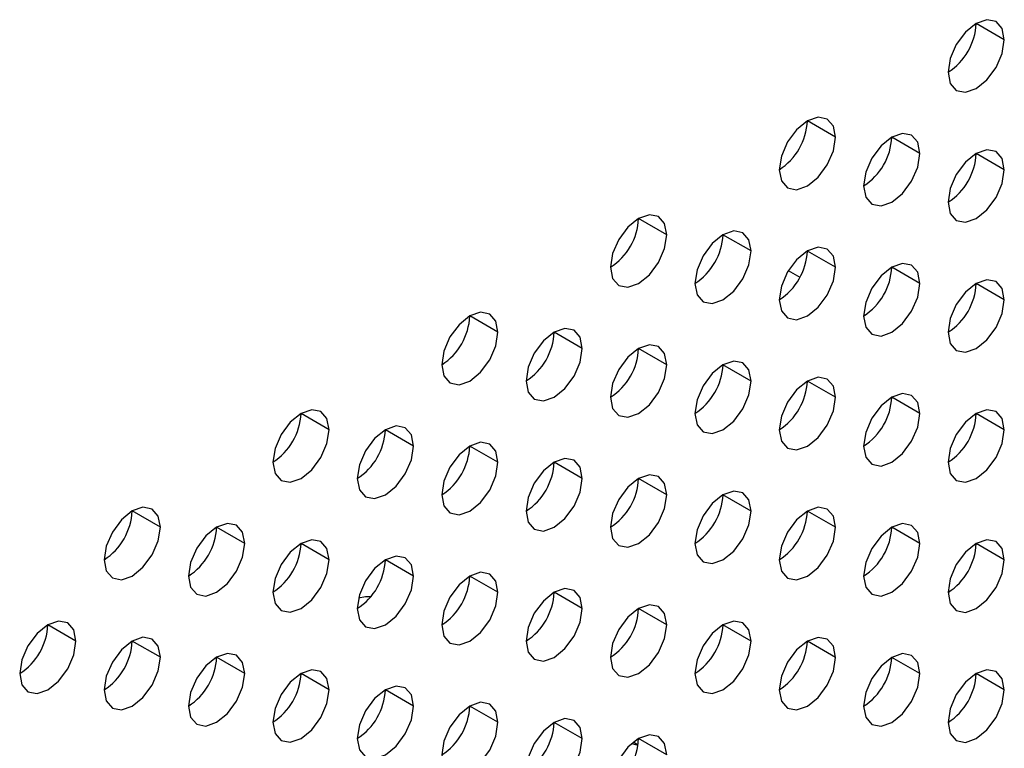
# Model space of a CAD drawing. Header units: millimetres. Extents: x 0 to 1118, y 0 to 864.
# Tile 213 of 256: x 962.92 to 965.39, y 642.78 to 644.61. Entities that reach past the tile are written whole.
import ezdxf

# ---------------------------------------------------------------- set-up
doc = ezdxf.new("R2010")
doc.units = ezdxf.units.MM

msp = doc.modelspace()

# ---------------------------------------------------------------- linework, layer by layer
at = {"color": 7, "linetype": 'Continuous', "lineweight": 25}
for p, q in [((965.3906, 644.5558), (965.3199, 644.5966)), ((964.9663, 644.3108), (964.8956, 644.3517)), ((965.1785, 644.27), (965.1077, 644.3108)), ((965.3906, 644.2292), (965.3199, 644.27)), ((964.5421, 644.0659), (964.4713, 644.1067)), ((964.7542, 644.0251), (964.6835, 644.0659)), ((964.9663, 643.9842), (964.8956, 644.025)), ((964.8477, 643.9758), (964.8769, 643.959)), ((964.8477, 643.9758), (964.8769, 643.959)), ((965.1785, 643.9434), (965.1077, 643.9842)), ((965.3906, 643.9025), (965.3199, 643.9434)), ((965.0371, 643.8665), (965.0411, 643.8642)), ((965.0371, 643.8664), (965.0411, 643.8642)), ((964.1178, 643.821), (964.0471, 643.8618)), ((964.3299, 643.7802), (964.2592, 643.821)), ((964.5421, 643.7393), (964.4713, 643.7801)), ((964.7542, 643.6985), (964.6835, 643.7393)), ((964.9663, 643.6576), (964.8956, 643.6984)), ((965.1785, 643.6168), (965.1077, 643.6576)), ((963.6935, 643.5761), (963.6228, 643.6169)), ((965.3906, 643.5759), (965.3199, 643.6167)), ((963.9057, 643.5352), (963.835, 643.5761)), ((964.1178, 643.4944), (964.0471, 643.5352)), ((964.3299, 643.4535), (964.2592, 643.4944)), ((964.5421, 643.4127), (964.4713, 643.4535)), ((964.7542, 643.3718), (964.6835, 643.4127)), ((963.2693, 643.3312), (963.1986, 643.372)), ((964.9663, 643.331), (964.8956, 643.3718)), ((963.4814, 643.2903), (963.4107, 643.3311)), ((965.1785, 643.2901), (965.1077, 643.331)), ((963.6935, 643.2495), (963.6228, 643.2903)), ((965.3906, 643.2493), (965.3199, 643.2901)), ((963.9057, 643.2086), (963.835, 643.2494)), ((964.1178, 643.1678), (964.0471, 643.2086)), ((964.3299, 643.1269), (964.2592, 643.1677)), ((964.5421, 643.0861), (964.4713, 643.1269)), ((963.0571, 643.0454), (962.9864, 643.0862)), ((964.7542, 643.0452), (964.6835, 643.086)), ((963.2693, 643.0045), (963.1986, 643.0454)), ((964.9663, 643.0044), (964.8956, 643.0452)), ((963.4814, 642.9637), (963.4107, 643.0045)), ((965.1785, 642.9635), (965.1077, 643.0044)), ((963.6935, 642.9228), (963.6228, 642.9637)), ((965.3906, 642.9227), (965.3199, 642.9635)), ((963.9057, 642.882), (963.835, 642.9228)), ((964.1178, 642.8412), (964.0471, 642.882)), ((964.3299, 642.8003), (964.2592, 642.8411)), ((964.5421, 642.7595), (964.4713, 642.8003)), ((964.4699, 642.7829), (964.4537, 642.7875)), ((964.4701, 642.784), (964.4579, 642.7911))]:
    msp.add_line(p, q, dxfattribs=at)
at = {"color": 7, "linetype": 'Continuous', "lineweight": 25, "flags": 128}
for points in [[(965.3906, 644.5558), (965.3852, 644.5839), (965.3699, 644.6016), (965.3469, 644.606), (965.3199, 644.5966), (965.2928, 644.5748), (965.2699, 644.5438), (965.2545, 644.5085), (965.2492, 644.4741)], [(965.2492, 644.4741), (965.2545, 644.446), (965.2699, 644.4283), (965.2928, 644.4239), (965.3199, 644.4333), (965.3469, 644.4551), (965.3699, 644.4861), (965.3852, 644.5214), (965.3906, 644.5558)], [(964.9663, 644.3108), (964.9609, 644.339), (964.9456, 644.3566), (964.9227, 644.3611), (964.8956, 644.3517), (964.8686, 644.3298), (964.8456, 644.2989), (964.8303, 644.2636), (964.8249, 644.2292)], [(964.8249, 644.2292), (964.8303, 644.2011), (964.8456, 644.1834), (964.8686, 644.179), (964.8956, 644.1884), (964.9227, 644.2102), (964.9456, 644.2412), (964.9609, 644.2765), (964.9663, 644.3108)], [(965.1785, 644.27), (965.1731, 644.2981), (965.1577, 644.3158), (965.1348, 644.3202), (965.1077, 644.3108), (965.0807, 644.289), (965.0577, 644.2581), (965.0424, 644.2227), (965.037, 644.1884)], [(965.037, 644.1884), (965.0424, 644.1602), (965.0577, 644.1426), (965.0807, 644.1381), (965.1077, 644.1475), (965.1348, 644.1694), (965.1577, 644.2003), (965.1731, 644.2356), (965.1785, 644.27)], [(965.3906, 644.2292), (965.3852, 644.2573), (965.3699, 644.2749), (965.3469, 644.2794), (965.3199, 644.27), (965.2928, 644.2481), (965.2699, 644.2172), (965.2545, 644.1819), (965.2492, 644.1475)], [(965.2492, 644.1475), (965.2545, 644.1194), (965.2699, 644.1017), (965.2928, 644.0973), (965.3199, 644.1067), (965.3469, 644.1285), (965.3699, 644.1595), (965.3852, 644.1948), (965.3906, 644.2292)], [(964.5421, 644.0659), (964.5367, 644.0941), (964.5213, 644.1117), (964.4984, 644.1162), (964.4713, 644.1068), (964.4443, 644.0849), (964.4213, 644.054), (964.406, 644.0186), (964.4006, 643.9843)], [(964.4006, 643.9843), (964.406, 643.9561), (964.4213, 643.9385), (964.4443, 643.934), (964.4713, 643.9434), (964.4984, 643.9653), (964.5213, 643.9962), (964.5367, 644.0316), (964.5421, 644.0659)], [(964.7542, 644.0251), (964.7488, 644.0532), (964.7335, 644.0709), (964.7105, 644.0753), (964.6835, 644.0659), (964.6564, 644.0441), (964.6335, 644.0131), (964.6182, 643.9778), (964.6128, 643.9434)], [(964.6128, 643.9434), (964.6182, 643.9153), (964.6335, 643.8977), (964.6564, 643.8932), (964.6835, 643.9026), (964.7105, 643.9244), (964.7335, 643.9554), (964.7488, 643.9907), (964.7542, 644.0251)], [(964.9663, 643.9842), (964.9609, 644.0124), (964.9456, 644.03), (964.9227, 644.0345), (964.8956, 644.0251), (964.8686, 644.0032), (964.8456, 643.9723), (964.8303, 643.9369), (964.8249, 643.9026)], [(965.1785, 643.9434), (965.1731, 643.9715), (965.1577, 643.9892), (965.1348, 643.9936), (965.1077, 643.9842), (965.0807, 643.9624), (965.0577, 643.9314), (965.0424, 643.8961), (965.037, 643.8617)], [(964.8249, 643.9026), (964.8303, 643.8744), (964.8456, 643.8568), (964.8686, 643.8523), (964.8956, 643.8618), (964.9227, 643.8836), (964.9456, 643.9145), (964.9609, 643.9499), (964.9663, 643.9842)], [(965.037, 643.8617), (965.0424, 643.8336), (965.0577, 643.816), (965.0807, 643.8115), (965.1077, 643.8209), (965.1348, 643.8427), (965.1577, 643.8737), (965.1731, 643.909), (965.1785, 643.9434)], [(965.3906, 643.9025), (965.3852, 643.9307), (965.3699, 643.9483), (965.3469, 643.9528), (965.3199, 643.9434), (965.2928, 643.9215), (965.2699, 643.8906), (965.2545, 643.8552), (965.2492, 643.8209)], [(965.2492, 643.8209), (965.2545, 643.7928), (965.2699, 643.7751), (965.2928, 643.7707), (965.3199, 643.7801), (965.3469, 643.8019), (965.3699, 643.8328), (965.3852, 643.8682), (965.3906, 643.9025)], [(964.1178, 643.821), (964.1124, 643.8491), (964.0971, 643.8668), (964.0741, 643.8712), (964.0471, 643.8618), (964.02, 643.84), (963.9971, 643.8091), (963.9818, 643.7737), (963.9764, 643.7394)], [(963.9764, 643.7394), (963.9818, 643.7112), (963.9971, 643.6936), (964.02, 643.6891), (964.0471, 643.6985), (964.0741, 643.7204), (964.0971, 643.7513), (964.1124, 643.7866), (964.1178, 643.821)], [(964.3299, 643.7802), (964.3245, 643.8083), (964.3092, 643.8259), (964.2863, 643.8304), (964.2592, 643.821), (964.2322, 643.7992), (964.2092, 643.7682), (964.1939, 643.7329), (964.1885, 643.6985)], [(964.5421, 643.7393), (964.5367, 643.7674), (964.5213, 643.7851), (964.4984, 643.7895), (964.4713, 643.7801), (964.4443, 643.7583), (964.4213, 643.7274), (964.406, 643.692), (964.4006, 643.6577)], [(964.1885, 643.6985), (964.1939, 643.6704), (964.2092, 643.6527), (964.2322, 643.6483), (964.2592, 643.6577), (964.2863, 643.6795), (964.3092, 643.7105), (964.3245, 643.7458), (964.3299, 643.7802)], [(964.7542, 643.6985), (964.7488, 643.7266), (964.7335, 643.7442), (964.7105, 643.7487), (964.6835, 643.7393), (964.6564, 643.7175), (964.6335, 643.6865), (964.6182, 643.6512), (964.6128, 643.6168)], [(964.4006, 643.6577), (964.406, 643.6295), (964.4213, 643.6119), (964.4443, 643.6074), (964.4713, 643.6168), (964.4984, 643.6387), (964.5213, 643.6696), (964.5367, 643.705), (964.5421, 643.7393)], [(964.6128, 643.6168), (964.6182, 643.5887), (964.6335, 643.571), (964.6564, 643.5666), (964.6835, 643.576), (964.7105, 643.5978), (964.7335, 643.6288), (964.7488, 643.6641), (964.7542, 643.6985)], [(964.9663, 643.6576), (964.9609, 643.6858), (964.9456, 643.7034), (964.9227, 643.7079), (964.8956, 643.6984), (964.8686, 643.6766), (964.8456, 643.6457), (964.8303, 643.6103), (964.8249, 643.576)], [(965.1785, 643.6168), (965.1731, 643.6449), (965.1577, 643.6625), (965.1348, 643.667), (965.1077, 643.6576), (965.0807, 643.6358), (965.0577, 643.6048), (965.0424, 643.5695), (965.037, 643.5351)], [(964.8249, 643.576), (964.8303, 643.5478), (964.8456, 643.5302), (964.8686, 643.5257), (964.8956, 643.5351), (964.9227, 643.557), (964.9456, 643.5879), (964.9609, 643.6233), (964.9663, 643.6576)], [(963.6935, 643.5761), (963.6881, 643.6042), (963.6728, 643.6219), (963.6499, 643.6263), (963.6228, 643.6169), (963.5958, 643.5951), (963.5728, 643.5641), (963.5575, 643.5288), (963.5521, 643.4944)], [(965.037, 643.5351), (965.0424, 643.507), (965.0577, 643.4893), (965.0807, 643.4849), (965.1077, 643.4943), (965.1348, 643.5161), (965.1577, 643.5471), (965.1731, 643.5824), (965.1785, 643.6168)], [(965.3906, 643.5759), (965.3852, 643.6041), (965.3699, 643.6217), (965.3469, 643.6262), (965.3199, 643.6168), (965.2928, 643.5949), (965.2699, 643.564), (965.2545, 643.5286), (965.2492, 643.4943)], [(963.5521, 643.4944), (963.5575, 643.4663), (963.5728, 643.4487), (963.5958, 643.4442), (963.6228, 643.4536), (963.6499, 643.4754), (963.6728, 643.5064), (963.6881, 643.5417), (963.6935, 643.5761)], [(963.9057, 643.5352), (963.9003, 643.5634), (963.885, 643.581), (963.862, 643.5855), (963.835, 643.5761), (963.8079, 643.5542), (963.785, 643.5233), (963.7696, 643.4879), (963.7642, 643.4536)], [(965.2492, 643.4943), (965.2545, 643.4661), (965.2699, 643.4485), (965.2928, 643.444), (965.3199, 643.4534), (965.3469, 643.4753), (965.3699, 643.5062), (965.3852, 643.5416), (965.3906, 643.5759)], [(964.1178, 643.4944), (964.1124, 643.5225), (964.0971, 643.5402), (964.0741, 643.5446), (964.0471, 643.5352), (964.02, 643.5134), (963.9971, 643.4824), (963.9818, 643.4471), (963.9764, 643.4127)], [(963.7642, 643.4536), (963.7696, 643.4255), (963.785, 643.4078), (963.8079, 643.4034), (963.835, 643.4128), (963.862, 643.4346), (963.885, 643.4655), (963.9003, 643.5009), (963.9057, 643.5352)], [(963.9764, 643.4127), (963.9818, 643.3846), (963.9971, 643.367), (964.02, 643.3625), (964.0471, 643.3719), (964.0741, 643.3937), (964.0971, 643.4247), (964.1124, 643.46), (964.1178, 643.4944)], [(964.3299, 643.4535), (964.3245, 643.4817), (964.3092, 643.4993), (964.2863, 643.5038), (964.2592, 643.4944), (964.2322, 643.4725), (964.2092, 643.4416), (964.1939, 643.4063), (964.1885, 643.3719)], [(964.1885, 643.3719), (964.1939, 643.3438), (964.2092, 643.3261), (964.2322, 643.3217), (964.2592, 643.3311), (964.2863, 643.3529), (964.3092, 643.3838), (964.3245, 643.4192), (964.3299, 643.4535)], [(964.5421, 643.4127), (964.5367, 643.4408), (964.5213, 643.4585), (964.4984, 643.4629), (964.4713, 643.4535), (964.4443, 643.4317), (964.4213, 643.4007), (964.406, 643.3654), (964.4006, 643.331)], [(964.7542, 643.3718), (964.7488, 643.4), (964.7335, 643.4176), (964.7105, 643.4221), (964.6835, 643.4127), (964.6564, 643.3908), (964.6335, 643.3599), (964.6182, 643.3246), (964.6128, 643.2902)], [(964.4006, 643.331), (964.406, 643.3029), (964.4213, 643.2853), (964.4443, 643.2808), (964.4713, 643.2902), (964.4984, 643.3121), (964.5213, 643.343), (964.5367, 643.3783), (964.5421, 643.4127)], [(963.2693, 643.3312), (963.2639, 643.3593), (963.2486, 643.3769), (963.2256, 643.3814), (963.1986, 643.372), (963.1715, 643.3502), (963.1486, 643.3192), (963.1332, 643.2839), (963.1278, 643.2495)], [(964.6128, 643.2902), (964.6182, 643.2621), (964.6335, 643.2444), (964.6564, 643.24), (964.6835, 643.2494), (964.7105, 643.2712), (964.7335, 643.3021), (964.7488, 643.3375), (964.7542, 643.3718)], [(964.9663, 643.331), (964.9609, 643.3591), (964.9456, 643.3768), (964.9227, 643.3812), (964.8956, 643.3718), (964.8686, 643.35), (964.8456, 643.3191), (964.8303, 643.2837), (964.8249, 643.2494)], [(963.1278, 643.2495), (963.1332, 643.2214), (963.1486, 643.2037), (963.1715, 643.1993), (963.1986, 643.2087), (963.2256, 643.2305), (963.2486, 643.2615), (963.2639, 643.2968), (963.2693, 643.3312)], [(963.4814, 643.2903), (963.476, 643.3184), (963.4607, 643.3361), (963.4377, 643.3405), (963.4107, 643.3311), (963.3836, 643.3093), (963.3607, 643.2784), (963.3454, 643.243), (963.34, 643.2087)], [(964.8249, 643.2494), (964.8303, 643.2212), (964.8456, 643.2036), (964.8686, 643.1991), (964.8956, 643.2085), (964.9227, 643.2304), (964.9456, 643.2613), (964.9609, 643.2966), (964.9663, 643.331)], [(965.1785, 643.2901), (965.1731, 643.3183), (965.1577, 643.3359), (965.1348, 643.3404), (965.1077, 643.331), (965.0807, 643.3091), (965.0577, 643.2782), (965.0424, 643.2429), (965.037, 643.2085)], [(963.6935, 643.2495), (963.6881, 643.2776), (963.6728, 643.2952), (963.6499, 643.2997), (963.6228, 643.2903), (963.5958, 643.2685), (963.5728, 643.2375), (963.5575, 643.2022), (963.5521, 643.1678)], [(965.3906, 643.2493), (965.3852, 643.2774), (965.3699, 643.2951), (965.3469, 643.2995), (965.3199, 643.2901), (965.2928, 643.2683), (965.2699, 643.2374), (965.2545, 643.202), (965.2492, 643.1677)], [(963.34, 643.2087), (963.3454, 643.1805), (963.3607, 643.1629), (963.3836, 643.1584), (963.4107, 643.1678), (963.4377, 643.1897), (963.4607, 643.2206), (963.476, 643.256), (963.4814, 643.2903)], [(965.037, 643.2085), (965.0424, 643.1804), (965.0577, 643.1627), (965.0807, 643.1583), (965.1077, 643.1677), (965.1348, 643.1895), (965.1577, 643.2205), (965.1731, 643.2558), (965.1785, 643.2901)], [(963.5521, 643.1678), (963.5575, 643.1397), (963.5728, 643.122), (963.5958, 643.1176), (963.6228, 643.127), (963.6499, 643.1488), (963.6728, 643.1798), (963.6881, 643.2151), (963.6935, 643.2495)], [(963.9057, 643.2086), (963.9003, 643.2368), (963.885, 643.2544), (963.862, 643.2589), (963.835, 643.2494), (963.8079, 643.2276), (963.785, 643.1967), (963.7696, 643.1613), (963.7642, 643.127)], [(965.2492, 643.1677), (965.2545, 643.1395), (965.2699, 643.1219), (965.2928, 643.1174), (965.3199, 643.1268), (965.3469, 643.1487), (965.3699, 643.1796), (965.3852, 643.2149), (965.3906, 643.2493)], [(963.7642, 643.127), (963.7696, 643.0988), (963.785, 643.0812), (963.8079, 643.0767), (963.835, 643.0861), (963.862, 643.108), (963.885, 643.1389), (963.9003, 643.1743), (963.9057, 643.2086)], [(964.1178, 643.1678), (964.1124, 643.1959), (964.0971, 643.2136), (964.0741, 643.218), (964.0471, 643.2086), (964.02, 643.1868), (963.9971, 643.1558), (963.9818, 643.1205), (963.9764, 643.0861)], [(964.3299, 643.1269), (964.3245, 643.1551), (964.3092, 643.1727), (964.2863, 643.1772), (964.2592, 643.1678), (964.2322, 643.1459), (964.2092, 643.115), (964.1939, 643.0796), (964.1885, 643.0453)], [(963.7983, 643.1567), (963.7848, 643.1561), (963.7675, 643.1533)], [(963.9764, 643.0861), (963.9818, 643.058), (963.9971, 643.0403), (964.02, 643.0359), (964.0471, 643.0453), (964.0741, 643.0671), (964.0971, 643.0981), (964.1124, 643.1334), (964.1178, 643.1678)], [(964.1885, 643.0453), (964.1939, 643.0171), (964.2092, 642.9995), (964.2322, 642.995), (964.2592, 643.0044), (964.2863, 643.0263), (964.3092, 643.0572), (964.3245, 643.0926), (964.3299, 643.1269)], [(964.5421, 643.0861), (964.5367, 643.1142), (964.5213, 643.1319), (964.4984, 643.1363), (964.4713, 643.1269), (964.4443, 643.1051), (964.4213, 643.0741), (964.406, 643.0388), (964.4006, 643.0044)], [(963.0571, 643.0454), (963.0518, 643.0735), (963.0364, 643.0912), (963.0135, 643.0956), (962.9864, 643.0862), (962.9594, 643.0644), (962.9364, 643.0334), (962.9211, 642.9981), (962.9157, 642.9637)], [(964.4006, 643.0044), (964.406, 642.9763), (964.4213, 642.9587), (964.4443, 642.9542), (964.4713, 642.9636), (964.4984, 642.9854), (964.5213, 643.0164), (964.5367, 643.0517), (964.5421, 643.0861)], [(964.7542, 643.0452), (964.7488, 643.0734), (964.7335, 643.091), (964.7105, 643.0955), (964.6835, 643.0861), (964.6564, 643.0642), (964.6335, 643.0333), (964.6182, 642.9979), (964.6128, 642.9636)], [(963.2693, 643.0045), (963.2639, 643.0327), (963.2486, 643.0503), (963.2256, 643.0548), (963.1986, 643.0454), (963.1715, 643.0235), (963.1486, 642.9926), (963.1332, 642.9573), (963.1278, 642.9229)], [(964.9663, 643.0044), (964.9609, 643.0325), (964.9456, 643.0502), (964.9227, 643.0546), (964.8956, 643.0452), (964.8686, 643.0234), (964.8456, 642.9924), (964.8303, 642.9571), (964.8249, 642.9227)], [(962.9157, 642.9637), (962.9211, 642.9356), (962.9364, 642.918), (962.9594, 642.9135), (962.9864, 642.9229), (963.0135, 642.9447), (963.0364, 642.9757), (963.0518, 643.011), (963.0571, 643.0454)], [(964.6128, 642.9636), (964.6182, 642.9354), (964.6335, 642.9178), (964.6564, 642.9133), (964.6835, 642.9228), (964.7105, 642.9446), (964.7335, 642.9755), (964.7488, 643.0109), (964.7542, 643.0452)], [(963.1278, 642.9229), (963.1332, 642.8948), (963.1486, 642.8771), (963.1715, 642.8727), (963.1986, 642.8821), (963.2256, 642.9039), (963.2486, 642.9348), (963.2639, 642.9702), (963.2693, 643.0045)], [(963.4814, 642.9637), (963.476, 642.9918), (963.4607, 643.0095), (963.4377, 643.0139), (963.4107, 643.0045), (963.3836, 642.9827), (963.3607, 642.9517), (963.3454, 642.9164), (963.34, 642.8821)], [(964.8249, 642.9227), (964.8303, 642.8946), (964.8456, 642.877), (964.8686, 642.8725), (964.8956, 642.8819), (964.9227, 642.9037), (964.9456, 642.9347), (964.9609, 642.97), (964.9663, 643.0044)], [(965.1785, 642.9635), (965.1731, 642.9917), (965.1577, 643.0093), (965.1348, 643.0138), (965.1077, 643.0044), (965.0807, 642.9825), (965.0577, 642.9516), (965.0424, 642.9162), (965.037, 642.8819)], [(963.6935, 642.9228), (963.6881, 642.951), (963.6728, 642.9686), (963.6499, 642.9731), (963.6228, 642.9637), (963.5958, 642.9418), (963.5728, 642.9109), (963.5575, 642.8756), (963.5521, 642.8412)], [(965.3906, 642.9227), (965.3852, 642.9508), (965.3699, 642.9685), (965.3469, 642.9729), (965.3199, 642.9635), (965.2928, 642.9417), (965.2699, 642.9107), (965.2545, 642.8754), (965.2492, 642.841)], [(963.34, 642.8821), (963.3454, 642.8539), (963.3607, 642.8363), (963.3836, 642.8318), (963.4107, 642.8412), (963.4377, 642.8631), (963.4607, 642.894), (963.476, 642.9293), (963.4814, 642.9637)], [(965.037, 642.8819), (965.0424, 642.8538), (965.0577, 642.8361), (965.0807, 642.8317), (965.1077, 642.8411), (965.1348, 642.8629), (965.1577, 642.8938), (965.1731, 642.9292), (965.1785, 642.9635)], [(963.5521, 642.8412), (963.5575, 642.8131), (963.5728, 642.7954), (963.5958, 642.791), (963.6228, 642.8004), (963.6499, 642.8222), (963.6728, 642.8532), (963.6881, 642.8885), (963.6935, 642.9228)], [(963.9057, 642.882), (963.9003, 642.9101), (963.885, 642.9278), (963.862, 642.9322), (963.835, 642.9228), (963.8079, 642.901), (963.785, 642.8701), (963.7696, 642.8347), (963.7642, 642.8004)], [(965.2492, 642.841), (965.2545, 642.8129), (965.2699, 642.7953), (965.2928, 642.7908), (965.3199, 642.8002), (965.3469, 642.822), (965.3699, 642.853), (965.3852, 642.8883), (965.3906, 642.9227)], [(963.7642, 642.8004), (963.7696, 642.7722), (963.785, 642.7546), (963.8079, 642.7501), (963.835, 642.7595), (963.862, 642.7814), (963.885, 642.8123), (963.9003, 642.8476), (963.9057, 642.882)], [(964.1178, 642.8412), (964.1124, 642.8693), (964.0971, 642.8869), (964.0741, 642.8914), (964.0471, 642.882), (964.02, 642.8601), (963.9971, 642.8292), (963.9818, 642.7939), (963.9764, 642.7595)], [(964.3299, 642.8003), (964.3245, 642.8284), (964.3092, 642.8461), (964.2863, 642.8505), (964.2592, 642.8411), (964.2322, 642.8193), (964.2092, 642.7884), (964.1939, 642.753), (964.1885, 642.7187)], [(963.9764, 642.7595), (963.9818, 642.7314), (963.9971, 642.7137), (964.02, 642.7093), (964.0471, 642.7187), (964.0741, 642.7405), (964.0971, 642.7715), (964.1124, 642.8068), (964.1178, 642.8412)], [(964.1885, 642.7187), (964.1939, 642.6905), (964.2092, 642.6729), (964.2322, 642.6684), (964.2592, 642.6778), (964.2863, 642.6997), (964.3092, 642.7306), (964.3245, 642.766), (964.3299, 642.8003)], [(964.5421, 642.7595), (964.5367, 642.7876), (964.5213, 642.8052), (964.4984, 642.8097), (964.4713, 642.8003), (964.4443, 642.7785), (964.4213, 642.7475), (964.406, 642.7122), (964.4006, 642.6778)]]:
    msp.add_lwpolyline(points, dxfattribs=at)
at = {"color": 7, "linetype": 'Continuous', "lineweight": 25}
for centre in [(965.1664, 644.6036), (964.7421, 644.3587), (964.9542, 644.3178), (965.1664, 644.277), (964.3178, 644.1137), (964.53, 644.0729), (964.7421, 644.032), (964.9542, 643.9912), (965.1664, 643.9503), (963.8936, 643.8688), (964.1057, 643.828), (964.3178, 643.7871), (964.53, 643.7463), (964.7421, 643.7054), (964.9542, 643.6646), (963.4693, 643.6239), (965.1664, 643.6237), (963.6814, 643.583), (963.8936, 643.5422), (964.1057, 643.5013), (964.3178, 643.4605), (964.53, 643.4197), (963.045, 643.379), (964.7421, 643.3788), (963.2572, 643.3381), (964.9542, 643.338), (963.4693, 643.2973), (965.1664, 643.2971), (963.6814, 643.2564), (963.8936, 643.2156), (964.1057, 643.1747), (964.3178, 643.1339), (962.8329, 643.0932), (964.53, 643.093), (963.045, 643.0523), (964.7421, 643.0522), (963.2572, 643.0115), (964.9542, 643.0113), (963.4693, 642.9707), (965.1664, 642.9705), (963.6814, 642.9298), (963.8936, 642.889), (964.1057, 642.8481), (964.3178, 642.8073)]:
    msp.add_arc(centre, 0.1537, 302.6055, 357.3945, dxfattribs=at)

doc.saveas('drawing.dxf')
